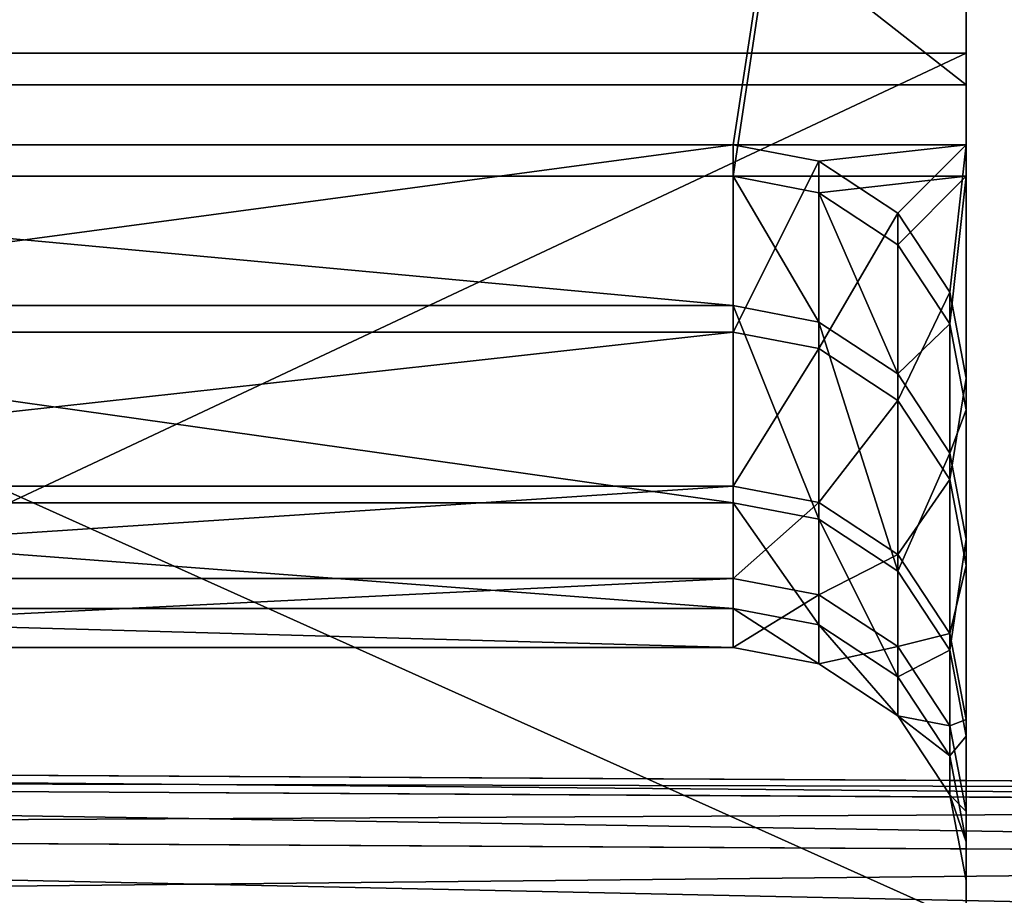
# Model space of a CAD drawing. Extents: x -0.5 to 19.9, y -0.4 to 1.1.
# Tile 43 of 111: x -0.0451 to -0.0285, y -0.3717 to -0.3569. Entities that reach past the tile are written whole.
import ezdxf

# ---------------------------------------------------------------- set-up
doc = ezdxf.new("R2010")
doc.units = 0
doc.layers.get('0').update_dxf_attribs({"color": 13, "linetype": 'CONTINUOUS'})

# ---------------------------------------------------------------- blocks, each defined once
blk = doc.blocks.new('GROUP1_1')
for p, q in [((-0.029162, -0.333401, 1.077668), (-0.029162, -0.357466, 1.077668)), ((-0.029162, -0.358, 1.729877), (-0.029162, -0.333401, 1.729877)), ((-0.029162, -0.333401, 1.12967), (-0.029162, -0.359009, 1.12967)), ((-0.029162, -0.359543, 1.677711), (-0.029162, -0.333401, 1.677711)), ((-0.029162, -0.357466, 1.077668), (-0.060605, -0.357466, 1.077668)), ((-0.029162, -0.357466, 1.077668), (-0.029162, -0.372231, 1.078654)), ((-0.029162, -0.359009, 1.12967), (-0.029162, -0.357466, 1.077668)), ((-0.060605, -0.358, 1.729877), (-0.029162, -0.358, 1.729877)), ((-0.029162, -0.372127, 1.729244), (-0.029162, -0.358, 1.729877)), ((-0.029162, -0.358, 1.729877), (-0.029162, -0.359543, 1.677711)), ((-0.033096, -0.359009, 1.12967), (-0.056671, -0.359009, 1.12967)), ((-0.033096, -0.362173, 1.181036), (-0.033096, -0.359009, 1.12967)), ((-0.029162, -0.359009, 1.12967), (-0.033096, -0.359009, 1.12967)), ((-0.033096, -0.359009, 1.12967), (-0.031648, -0.359286, 1.12967)), ((-0.031648, -0.359286, 1.12967), (-0.029162, -0.359009, 1.12967)), ((-0.029162, -0.359009, 1.12967), (-0.030314, -0.360163, 1.12967)), ((-0.029438, -0.361499, 1.12967), (-0.029162, -0.359009, 1.12967)), ((-0.029162, -0.362949, 1.12967), (-0.029162, -0.359009, 1.12967)), ((-0.031648, -0.359286, 1.12967), (-0.030314, -0.360163, 1.12967)), ((-0.031648, -0.359286, 1.12967), (-0.031648, -0.362449, 1.181036)), ((-0.056671, -0.359543, 1.677711), (-0.033096, -0.359543, 1.677711)), ((-0.033096, -0.359543, 1.677711), (-0.033096, -0.361725, 1.620593)), ((-0.031648, -0.359819, 1.677711), (-0.033096, -0.359543, 1.677711)), ((-0.033096, -0.359543, 1.677711), (-0.029162, -0.359543, 1.677711)), ((-0.029162, -0.359543, 1.677711), (-0.031648, -0.359819, 1.677711)), ((-0.029162, -0.359543, 1.677711), (-0.030314, -0.360697, 1.677711)), ((-0.029438, -0.362032, 1.677711), (-0.029162, -0.359543, 1.677711)), ((-0.029162, -0.359543, 1.677711), (-0.029162, -0.363482, 1.677711)), ((-0.030314, -0.360697, 1.677711), (-0.031648, -0.359819, 1.677711)), ((-0.031648, -0.362001, 1.620593), (-0.031648, -0.359819, 1.677711)), ((-0.030314, -0.360163, 1.12967), (-0.029438, -0.361499, 1.12967)), ((-0.030314, -0.360163, 1.12967), (-0.030314, -0.363325, 1.181036)), ((-0.029438, -0.362032, 1.677711), (-0.030314, -0.360697, 1.677711)), ((-0.030314, -0.362878, 1.620593), (-0.030314, -0.360697, 1.677711)), ((-0.029438, -0.361499, 1.12967), (-0.029438, -0.364659, 1.181036)), ((-0.029162, -0.362949, 1.12967), (-0.029438, -0.361499, 1.12967)), ((-0.033096, -0.361725, 1.620593), (-0.056671, -0.361725, 1.620593)), ((-0.033096, -0.361725, 1.620593), (-0.033096, -0.365051, 1.544393)), ((-0.031648, -0.362001, 1.620593), (-0.033096, -0.361725, 1.620593)), ((-0.030314, -0.362878, 1.620593), (-0.031648, -0.362001, 1.620593)), ((-0.031648, -0.365327, 1.544393), (-0.031648, -0.362001, 1.620593)), ((-0.033096, -0.362173, 1.181036), (-0.056671, -0.362173, 1.181036)), ((-0.033096, -0.36477, 1.239593), (-0.033096, -0.362173, 1.181036)), ((-0.031648, -0.362449, 1.181036), (-0.033096, -0.362173, 1.181036)), ((-0.029438, -0.364213, 1.620593), (-0.029438, -0.362032, 1.677711)), ((-0.029438, -0.362032, 1.677711), (-0.029162, -0.363482, 1.677711)), ((-0.030314, -0.363325, 1.181036), (-0.031648, -0.362449, 1.181036)), ((-0.031648, -0.362449, 1.181036), (-0.031648, -0.365047, 1.239593)), ((-0.029438, -0.364213, 1.620593), (-0.030314, -0.362878, 1.620593)), ((-0.030314, -0.366204, 1.544393), (-0.030314, -0.362878, 1.620593)), ((-0.029162, -0.375317, 1.12967), (-0.029162, -0.362949, 1.12967)), ((-0.029162, -0.362949, 1.12967), (-0.029162, -0.366108, 1.181036)), ((-0.029438, -0.364659, 1.181036), (-0.030314, -0.363325, 1.181036)), ((-0.030314, -0.363325, 1.181036), (-0.030314, -0.365923, 1.239593)), ((-0.029162, -0.365662, 1.620593), (-0.029162, -0.363482, 1.677711)), ((-0.029162, -0.363482, 1.677711), (-0.029162, -0.375213, 1.677711)), ((-0.029162, -0.365662, 1.620593), (-0.029438, -0.364213, 1.620593)), ((-0.029438, -0.367538, 1.544393), (-0.029438, -0.364213, 1.620593)), ((-0.029162, -0.366108, 1.181036), (-0.029438, -0.364659, 1.181036)), ((-0.029438, -0.364659, 1.181036), (-0.029438, -0.367257, 1.239593)), ((-0.033096, -0.36477, 1.239593), (-0.056671, -0.36477, 1.239593)), ((-0.033096, -0.366326, 1.315793), (-0.033096, -0.36477, 1.239593)), ((-0.031648, -0.365047, 1.239593), (-0.033096, -0.36477, 1.239593)), ((-0.033096, -0.365051, 1.544393), (-0.056671, -0.365051, 1.544393)), ((-0.033096, -0.365051, 1.544393), (-0.033096, -0.366834, 1.468193)), ((-0.031648, -0.365327, 1.544393), (-0.033096, -0.365051, 1.544393)), ((-0.030314, -0.365923, 1.239593), (-0.031648, -0.365047, 1.239593)), ((-0.031648, -0.365047, 1.239593), (-0.031648, -0.366602, 1.315793)), ((-0.030314, -0.366204, 1.544393), (-0.031648, -0.365327, 1.544393)), ((-0.031648, -0.36711, 1.468193), (-0.031648, -0.365327, 1.544393)), ((-0.029162, -0.378027, 1.620593), (-0.029162, -0.365662, 1.620593)), ((-0.029162, -0.368987, 1.544393), (-0.029162, -0.365662, 1.620593)), ((-0.029438, -0.367257, 1.239593), (-0.030314, -0.365923, 1.239593)), ((-0.030314, -0.365923, 1.239593), (-0.030314, -0.367478, 1.315793)), ((-0.029162, -0.377955, 1.181036), (-0.029162, -0.366108, 1.181036)), ((-0.029162, -0.366108, 1.181036), (-0.029162, -0.368705, 1.239593)), ((-0.033096, -0.366326, 1.315793), (-0.056671, -0.366326, 1.315793)), ((-0.033096, -0.367492, 1.391993), (-0.033096, -0.366326, 1.315793)), ((-0.031648, -0.366602, 1.315793), (-0.033096, -0.366326, 1.315793)), ((-0.029438, -0.367538, 1.544393), (-0.030314, -0.366204, 1.544393)), ((-0.030314, -0.367986, 1.468193), (-0.030314, -0.366204, 1.544393)), ((-0.030314, -0.367478, 1.315793), (-0.031648, -0.366602, 1.315793)), ((-0.031648, -0.366602, 1.315793), (-0.031648, -0.367768, 1.391993)), ((-0.033096, -0.366834, 1.468193), (-0.056671, -0.366834, 1.468193)), ((-0.033096, -0.366834, 1.468193), (-0.033096, -0.367492, 1.391993)), ((-0.031648, -0.36711, 1.468193), (-0.033096, -0.366834, 1.468193)), ((-0.030314, -0.367986, 1.468193), (-0.031648, -0.36711, 1.468193)), ((-0.031648, -0.367768, 1.391993), (-0.031648, -0.36711, 1.468193)), ((-0.029162, -0.368705, 1.239593), (-0.029438, -0.367257, 1.239593)), ((-0.029438, -0.367257, 1.239593), (-0.029438, -0.368812, 1.315793)), ((-0.033096, -0.367492, 1.391993), (-0.056671, -0.367492, 1.391993)), ((-0.031648, -0.367768, 1.391993), (-0.033096, -0.367492, 1.391993)), ((-0.029438, -0.368812, 1.315793), (-0.030314, -0.367478, 1.315793)), ((-0.030314, -0.367478, 1.315793), (-0.030314, -0.368644, 1.391993)), ((-0.029162, -0.368987, 1.544393), (-0.029438, -0.367538, 1.544393)), ((-0.029438, -0.36932, 1.468193), (-0.029438, -0.367538, 1.544393)), ((-0.030314, -0.368644, 1.391993), (-0.031648, -0.367768, 1.391993)), ((-0.029438, -0.36932, 1.468193), (-0.030314, -0.367986, 1.468193)), ((-0.030314, -0.368644, 1.391993), (-0.030314, -0.367986, 1.468193)), ((-0.029438, -0.369978, 1.391993), (-0.030314, -0.368644, 1.391993)), ((-0.029162, -0.37026, 1.315793), (-0.029438, -0.368812, 1.315793)), ((-0.029438, -0.368812, 1.315793), (-0.029438, -0.369978, 1.391993)), ((-0.029162, -0.380489, 1.239593), (-0.029162, -0.368705, 1.239593)), ((-0.029162, -0.368705, 1.239593), (-0.029162, -0.37026, 1.315793)), ((-0.029162, -0.380813, 1.544393), (-0.029162, -0.368987, 1.544393)), ((-0.029162, -0.370769, 1.468193), (-0.029162, -0.368987, 1.544393)), ((-0.029162, -0.370769, 1.468193), (-0.029438, -0.36932, 1.468193)), ((-0.029438, -0.369978, 1.391993), (-0.029438, -0.36932, 1.468193)), ((-0.000019, -0.3699, 0.91233), (-0.084198, -0.369435, 0.91233)), ((-0.084198, -0.369435, 0.936097), (-0.000019, -0.3699, 0.936097)), ((-0.000019, -0.3699, 0.654635), (-0.084198, -0.369435, 0.654635)), ((-0.084198, -0.369435, 0.630868), (-0.000019, -0.3699, 0.630868)), ((-0.084198, -0.369711, 0.656083), (-0.000019, -0.370176, 0.656083)), ((-0.084198, -0.369711, 0.937545), (-0.000019, -0.370176, 0.937545)), ((-0.084198, -0.369711, 0.62942), (-0.000019, -0.370176, 0.62942)), ((-0.084198, -0.369711, 0.910882), (-0.000019, -0.370176, 0.910882)), ((-0.029162, -0.371426, 1.391993), (-0.029438, -0.369978, 1.391993)), ((-0.029162, -0.38198, 1.315793), (-0.029162, -0.37026, 1.315793)), ((-0.029162, -0.37026, 1.315793), (-0.029162, -0.371426, 1.391993)), ((-0.000019, -0.371052, 0.628086), (-0.084198, -0.370587, 0.628086)), ((-0.000019, -0.371052, 0.909549), (-0.084198, -0.370587, 0.909549)), ((-0.084198, -0.370587, 0.938879), (-0.000019, -0.371052, 0.938879)), ((-0.084198, -0.370587, 0.657417), (-0.000019, -0.371052, 0.657417)), ((-0.029162, -0.382509, 1.468193), (-0.029162, -0.370769, 1.468193)), ((-0.029162, -0.371426, 1.391993), (-0.029162, -0.370769, 1.468193)), ((-0.029162, -0.38308, 1.391993), (-0.029162, -0.371426, 1.391993))]:
    blk.add_line(p, q)
at = {"color": 7}
mesh = blk.add_polyface(dxfattribs=at)
corners = [(-0.029162, -0.333401, 1.077668), (-0.060605, -0.357466, 1.077668), (-0.060605, -0.333401, 1.077668), (-0.029162, -0.357466, 1.077668)]
mesh.append_faces([[corners[k] for k in face] for face in [(0, 1, 2), (1, 0, 3)]], dxfattribs={"vtx0": -1, "color": 7})
mesh = blk.add_polyface(dxfattribs=at)
corners = [(-0.029162, -0.358, 1.729877), (-0.060605, -0.333401, 1.729877), (-0.060605, -0.358, 1.729877), (-0.029162, -0.333401, 1.729877)]
mesh.append_faces([[corners[k] for k in face] for face in [(0, 1, 2), (1, 0, 3)]], dxfattribs={"vtx0": -1, "color": 7})
mesh = blk.add_polyface(dxfattribs=at)
corners = [(-0.056671, -0.359009, 1.12967), (-0.060605, -0.333401, 1.12967), (-0.060605, -0.359009, 1.12967), (-0.029162, -0.333401, 1.12967), (-0.033096, -0.359009, 1.12967), (-0.029162, -0.359009, 1.12967)]
mesh.append_faces([[corners[k] for k in face] for face in [(0, 1, 2), (3, 4, 5)]], dxfattribs={"vtx0": -1, "color": 7})
mesh.append_faces([[corners[k] for k in face] for face in [(1, 0, 3)]], dxfattribs={"vtx0": -1, "vtx1": -1, "color": 7})
mesh.append_faces([[corners[k] for k in face] for face in [(3, 0, 4)]], dxfattribs={"vtx0": -1, "vtx2": -1, "color": 7})
mesh = blk.add_polyface(dxfattribs=at)
corners = [(-0.029162, -0.333401, 1.677711), (-0.060605, -0.359543, 1.677711), (-0.060605, -0.333401, 1.677711), (-0.056671, -0.359543, 1.677711), (-0.033096, -0.359543, 1.677711), (-0.029162, -0.359543, 1.677711)]
mesh.append_faces([[corners[k] for k in face] for face in [(0, 1, 2), (4, 0, 5)]], dxfattribs={"vtx0": -1, "color": 7})
mesh.append_faces([[corners[k] for k in face] for face in [(1, 0, 3), (3, 0, 4)]], dxfattribs={"vtx0": -1, "vtx1": -1, "color": 7})
mesh = blk.add_polyface(dxfattribs=at)
corners = [(-0.029162, -0.357466, 1.077668), (-0.029162, -0.333401, 1.12967), (-0.029162, -0.359009, 1.12967), (-0.029162, -0.333401, 1.077668)]
mesh.append_faces([[corners[k] for k in face] for face in [(0, 1, 2), (1, 0, 3)]], dxfattribs={"vtx0": -1, "color": 7})
mesh = blk.add_polyface(dxfattribs=at)
corners = [(-0.029162, -0.333401, 1.677711), (-0.029162, -0.358, 1.729877), (-0.029162, -0.359543, 1.677711), (-0.029162, -0.333401, 1.729877)]
mesh.append_faces([[corners[k] for k in face] for face in [(0, 1, 2), (1, 0, 3)]], dxfattribs={"vtx0": -1, "color": 7})
mesh = blk.add_polyface(dxfattribs=at)
corners = [(-0.029162, -0.357466, 1.077668), (-0.060605, -0.372231, 1.078654), (-0.060605, -0.357466, 1.077668), (-0.029162, -0.372231, 1.078654)]
mesh.append_faces([[corners[k] for k in face] for face in [(0, 1, 2), (1, 0, 3)]], dxfattribs={"vtx0": -1, "color": 7})
mesh = blk.add_polyface(dxfattribs=at)
corners = [(-0.029162, -0.372231, 1.078654), (-0.029162, -0.362949, 1.12967), (-0.029162, -0.375317, 1.12967), (-0.029162, -0.357466, 1.077668), (-0.029162, -0.359009, 1.12967)]
mesh.append_faces([[corners[k] for k in face] for face in [(0, 1, 2), (1, 3, 4)]], dxfattribs={"vtx0": -1, "color": 7})
mesh.append_faces([[corners[k] for k in face] for face in [(1, 0, 3)]], dxfattribs={"vtx0": -1, "vtx2": -1, "color": 7})
mesh = blk.add_polyface(dxfattribs=at)
corners = [(-0.029162, -0.372127, 1.729244), (-0.060605, -0.358, 1.729877), (-0.060605, -0.372127, 1.729244), (-0.029162, -0.358, 1.729877)]
mesh.append_faces([[corners[k] for k in face] for face in [(0, 1, 2), (1, 0, 3)]], dxfattribs={"vtx0": -1, "color": 7})
mesh = blk.add_polyface(dxfattribs=at)
corners = [(-0.029162, -0.363482, 1.677711), (-0.029162, -0.372127, 1.729244), (-0.029162, -0.375213, 1.677711), (-0.029162, -0.358, 1.729877), (-0.029162, -0.359543, 1.677711)]
mesh.append_faces([[corners[k] for k in face] for face in [(0, 1, 2), (3, 0, 4)]], dxfattribs={"vtx0": -1, "color": 7})
mesh.append_faces([[corners[k] for k in face] for face in [(1, 0, 3)]], dxfattribs={"vtx0": -1, "vtx1": -1, "color": 7})
mesh = blk.add_polyface(dxfattribs=at)
corners = [(-0.056671, -0.362173, 1.181036), (-0.033096, -0.359009, 1.12967), (-0.056671, -0.359009, 1.12967), (-0.033096, -0.362173, 1.181036)]
mesh.append_faces([[corners[k] for k in face] for face in [(0, 1, 2), (1, 0, 3)]], dxfattribs={"vtx0": -1, "color": 7})
mesh = blk.add_polyface(dxfattribs=at)
corners = [(-0.029162, -0.359009, 1.12967), (-0.033096, -0.359009, 1.12967), (-0.031648, -0.359286, 1.12967)]
mesh.append_faces([[corners[k] for k in face] for face in [(0, 1, 2)]], dxfattribs={"color": 7})
mesh = blk.add_polyface(dxfattribs=at)
corners = [(-0.033096, -0.362173, 1.181036), (-0.031648, -0.359286, 1.12967), (-0.033096, -0.359009, 1.12967), (-0.031648, -0.362449, 1.181036)]
mesh.append_faces([[corners[k] for k in face] for face in [(0, 1, 2), (1, 0, 3)]], dxfattribs={"vtx0": -1, "color": 7})
mesh = blk.add_polyface(dxfattribs=at)
corners = [(-0.029162, -0.359009, 1.12967), (-0.031648, -0.359286, 1.12967), (-0.030314, -0.360163, 1.12967)]
mesh.append_faces([[corners[k] for k in face] for face in [(0, 1, 2)]], dxfattribs={"color": 7})
mesh = blk.add_polyface(dxfattribs=at)
corners = [(-0.029162, -0.359009, 1.12967), (-0.030314, -0.360163, 1.12967), (-0.029438, -0.361499, 1.12967)]
mesh.append_faces([[corners[k] for k in face] for face in [(0, 1, 2)]], dxfattribs={"color": 7})
mesh = blk.add_polyface(dxfattribs=at)
corners = [(-0.029162, -0.359009, 1.12967), (-0.029438, -0.361499, 1.12967), (-0.029162, -0.362949, 1.12967)]
mesh.append_faces([[corners[k] for k in face] for face in [(0, 1, 2)]], dxfattribs={"color": 7})
mesh = blk.add_polyface(dxfattribs=at)
corners = [(-0.031648, -0.362449, 1.181036), (-0.030314, -0.360163, 1.12967), (-0.031648, -0.359286, 1.12967), (-0.030314, -0.363325, 1.181036)]
mesh.append_faces([[corners[k] for k in face] for face in [(0, 1, 2), (1, 0, 3)]], dxfattribs={"vtx0": -1, "color": 7})
mesh = blk.add_polyface(dxfattribs=at)
corners = [(-0.056671, -0.359543, 1.677711), (-0.033096, -0.361725, 1.620593), (-0.056671, -0.361725, 1.620593), (-0.033096, -0.359543, 1.677711)]
mesh.append_faces([[corners[k] for k in face] for face in [(0, 1, 2), (1, 0, 3)]], dxfattribs={"vtx0": -1, "color": 7})
mesh = blk.add_polyface(dxfattribs=at)
corners = [(-0.029162, -0.359543, 1.677711), (-0.031648, -0.359819, 1.677711), (-0.033096, -0.359543, 1.677711)]
mesh.append_faces([[corners[k] for k in face] for face in [(0, 1, 2)]], dxfattribs={"color": 7})
mesh = blk.add_polyface(dxfattribs=at)
corners = [(-0.033096, -0.359543, 1.677711), (-0.031648, -0.362001, 1.620593), (-0.033096, -0.361725, 1.620593), (-0.031648, -0.359819, 1.677711)]
mesh.append_faces([[corners[k] for k in face] for face in [(0, 1, 2), (1, 0, 3)]], dxfattribs={"vtx0": -1, "color": 7})
mesh = blk.add_polyface(dxfattribs=at)
corners = [(-0.029162, -0.359543, 1.677711), (-0.030314, -0.360697, 1.677711), (-0.031648, -0.359819, 1.677711)]
mesh.append_faces([[corners[k] for k in face] for face in [(0, 1, 2)]], dxfattribs={"color": 7})
mesh = blk.add_polyface(dxfattribs=at)
corners = [(-0.029162, -0.359543, 1.677711), (-0.029438, -0.362032, 1.677711), (-0.030314, -0.360697, 1.677711)]
mesh.append_faces([[corners[k] for k in face] for face in [(0, 1, 2)]], dxfattribs={"color": 7})
mesh = blk.add_polyface(dxfattribs=at)
corners = [(-0.029162, -0.363482, 1.677711), (-0.029438, -0.362032, 1.677711), (-0.029162, -0.359543, 1.677711)]
mesh.append_faces([[corners[k] for k in face] for face in [(0, 1, 2)]], dxfattribs={"color": 7})
mesh = blk.add_polyface(dxfattribs=at)
corners = [(-0.031648, -0.359819, 1.677711), (-0.030314, -0.362878, 1.620593), (-0.031648, -0.362001, 1.620593), (-0.030314, -0.360697, 1.677711)]
mesh.append_faces([[corners[k] for k in face] for face in [(0, 1, 2), (1, 0, 3)]], dxfattribs={"vtx0": -1, "color": 7})
mesh = blk.add_polyface(dxfattribs=at)
corners = [(-0.029438, -0.361499, 1.12967), (-0.030314, -0.363325, 1.181036), (-0.029438, -0.364659, 1.181036), (-0.030314, -0.360163, 1.12967)]
mesh.append_faces([[corners[k] for k in face] for face in [(0, 1, 2), (1, 0, 3)]], dxfattribs={"vtx0": -1, "color": 7})
mesh = blk.add_polyface(dxfattribs=at)
corners = [(-0.030314, -0.362878, 1.620593), (-0.029438, -0.362032, 1.677711), (-0.029438, -0.364213, 1.620593), (-0.030314, -0.360697, 1.677711)]
mesh.append_faces([[corners[k] for k in face] for face in [(0, 1, 2), (1, 0, 3)]], dxfattribs={"vtx0": -1, "color": 7})
mesh = blk.add_polyface(dxfattribs=at)
corners = [(-0.029162, -0.362949, 1.12967), (-0.029438, -0.364659, 1.181036), (-0.029162, -0.366108, 1.181036), (-0.029438, -0.361499, 1.12967)]
mesh.append_faces([[corners[k] for k in face] for face in [(0, 1, 2), (1, 0, 3)]], dxfattribs={"vtx0": -1, "color": 7})
mesh = blk.add_polyface(dxfattribs=at)
corners = [(-0.056671, -0.361725, 1.620593), (-0.033096, -0.365051, 1.544393), (-0.056671, -0.365051, 1.544393), (-0.033096, -0.361725, 1.620593)]
mesh.append_faces([[corners[k] for k in face] for face in [(0, 1, 2), (1, 0, 3)]], dxfattribs={"vtx0": -1, "color": 7})
mesh = blk.add_polyface(dxfattribs=at)
corners = [(-0.033096, -0.361725, 1.620593), (-0.031648, -0.365327, 1.544393), (-0.033096, -0.365051, 1.544393), (-0.031648, -0.362001, 1.620593)]
mesh.append_faces([[corners[k] for k in face] for face in [(0, 1, 2), (1, 0, 3)]], dxfattribs={"vtx0": -1, "color": 7})
mesh = blk.add_polyface(dxfattribs=at)
corners = [(-0.031648, -0.362001, 1.620593), (-0.030314, -0.366204, 1.544393), (-0.031648, -0.365327, 1.544393), (-0.030314, -0.362878, 1.620593)]
mesh.append_faces([[corners[k] for k in face] for face in [(0, 1, 2), (1, 0, 3)]], dxfattribs={"vtx0": -1, "color": 7})
mesh = blk.add_polyface(dxfattribs=at)
corners = [(-0.056671, -0.36477, 1.239593), (-0.033096, -0.362173, 1.181036), (-0.056671, -0.362173, 1.181036), (-0.033096, -0.36477, 1.239593)]
mesh.append_faces([[corners[k] for k in face] for face in [(0, 1, 2), (1, 0, 3)]], dxfattribs={"vtx0": -1, "color": 7})
mesh = blk.add_polyface(dxfattribs=at)
corners = [(-0.033096, -0.36477, 1.239593), (-0.031648, -0.362449, 1.181036), (-0.033096, -0.362173, 1.181036), (-0.031648, -0.365047, 1.239593)]
mesh.append_faces([[corners[k] for k in face] for face in [(0, 1, 2), (1, 0, 3)]], dxfattribs={"vtx0": -1, "color": 7})
mesh = blk.add_polyface(dxfattribs=at)
corners = [(-0.029438, -0.364213, 1.620593), (-0.029162, -0.363482, 1.677711), (-0.029162, -0.365662, 1.620593), (-0.029438, -0.362032, 1.677711)]
mesh.append_faces([[corners[k] for k in face] for face in [(0, 1, 2), (1, 0, 3)]], dxfattribs={"vtx0": -1, "color": 7})
mesh = blk.add_polyface(dxfattribs=at)
corners = [(-0.031648, -0.365047, 1.239593), (-0.030314, -0.363325, 1.181036), (-0.031648, -0.362449, 1.181036), (-0.030314, -0.365923, 1.239593)]
mesh.append_faces([[corners[k] for k in face] for face in [(0, 1, 2), (1, 0, 3)]], dxfattribs={"vtx0": -1, "color": 7})
mesh = blk.add_polyface(dxfattribs=at)
corners = [(-0.030314, -0.366204, 1.544393), (-0.029438, -0.364213, 1.620593), (-0.029438, -0.367538, 1.544393), (-0.030314, -0.362878, 1.620593)]
mesh.append_faces([[corners[k] for k in face] for face in [(0, 1, 2), (1, 0, 3)]], dxfattribs={"vtx0": -1, "color": 7})
mesh = blk.add_polyface(dxfattribs=at)
corners = [(-0.029162, -0.375317, 1.12967), (-0.029162, -0.366108, 1.181036), (-0.029162, -0.377955, 1.181036), (-0.029162, -0.362949, 1.12967)]
mesh.append_faces([[corners[k] for k in face] for face in [(0, 1, 2), (1, 0, 3)]], dxfattribs={"vtx0": -1, "color": 7})
mesh = blk.add_polyface(dxfattribs=at)
corners = [(-0.029438, -0.364659, 1.181036), (-0.030314, -0.365923, 1.239593), (-0.029438, -0.367257, 1.239593), (-0.030314, -0.363325, 1.181036)]
mesh.append_faces([[corners[k] for k in face] for face in [(0, 1, 2), (1, 0, 3)]], dxfattribs={"vtx0": -1, "color": 7})
mesh = blk.add_polyface(dxfattribs=at)
corners = [(-0.029162, -0.365662, 1.620593), (-0.029162, -0.375213, 1.677711), (-0.029162, -0.378027, 1.620593), (-0.029162, -0.363482, 1.677711)]
mesh.append_faces([[corners[k] for k in face] for face in [(0, 1, 2), (1, 0, 3)]], dxfattribs={"vtx0": -1, "color": 7})
mesh = blk.add_polyface(dxfattribs=at)
corners = [(-0.029438, -0.367538, 1.544393), (-0.029162, -0.365662, 1.620593), (-0.029162, -0.368987, 1.544393), (-0.029438, -0.364213, 1.620593)]
mesh.append_faces([[corners[k] for k in face] for face in [(0, 1, 2), (1, 0, 3)]], dxfattribs={"vtx0": -1, "color": 7})
mesh = blk.add_polyface(dxfattribs=at)
corners = [(-0.029162, -0.366108, 1.181036), (-0.029438, -0.367257, 1.239593), (-0.029162, -0.368705, 1.239593), (-0.029438, -0.364659, 1.181036)]
mesh.append_faces([[corners[k] for k in face] for face in [(0, 1, 2), (1, 0, 3)]], dxfattribs={"vtx0": -1, "color": 7})
mesh = blk.add_polyface(dxfattribs=at)
corners = [(-0.056671, -0.366326, 1.315793), (-0.033096, -0.36477, 1.239593), (-0.056671, -0.36477, 1.239593), (-0.033096, -0.366326, 1.315793)]
mesh.append_faces([[corners[k] for k in face] for face in [(0, 1, 2), (1, 0, 3)]], dxfattribs={"vtx0": -1, "color": 7})
mesh = blk.add_polyface(dxfattribs=at)
corners = [(-0.033096, -0.366326, 1.315793), (-0.031648, -0.365047, 1.239593), (-0.033096, -0.36477, 1.239593), (-0.031648, -0.366602, 1.315793)]
mesh.append_faces([[corners[k] for k in face] for face in [(0, 1, 2), (1, 0, 3)]], dxfattribs={"vtx0": -1, "color": 7})
mesh = blk.add_polyface(dxfattribs=at)
corners = [(-0.056671, -0.365051, 1.544393), (-0.033096, -0.366834, 1.468193), (-0.056671, -0.366834, 1.468193), (-0.033096, -0.365051, 1.544393)]
mesh.append_faces([[corners[k] for k in face] for face in [(0, 1, 2), (1, 0, 3)]], dxfattribs={"vtx0": -1, "color": 7})
mesh = blk.add_polyface(dxfattribs=at)
corners = [(-0.033096, -0.365051, 1.544393), (-0.031648, -0.36711, 1.468193), (-0.033096, -0.366834, 1.468193), (-0.031648, -0.365327, 1.544393)]
mesh.append_faces([[corners[k] for k in face] for face in [(0, 1, 2), (1, 0, 3)]], dxfattribs={"vtx0": -1, "color": 7})
mesh = blk.add_polyface(dxfattribs=at)
corners = [(-0.031648, -0.366602, 1.315793), (-0.030314, -0.365923, 1.239593), (-0.031648, -0.365047, 1.239593), (-0.030314, -0.367478, 1.315793)]
mesh.append_faces([[corners[k] for k in face] for face in [(0, 1, 2), (1, 0, 3)]], dxfattribs={"vtx0": -1, "color": 7})
mesh = blk.add_polyface(dxfattribs=at)
corners = [(-0.031648, -0.365327, 1.544393), (-0.030314, -0.367986, 1.468193), (-0.031648, -0.36711, 1.468193), (-0.030314, -0.366204, 1.544393)]
mesh.append_faces([[corners[k] for k in face] for face in [(0, 1, 2), (1, 0, 3)]], dxfattribs={"vtx0": -1, "color": 7})
mesh = blk.add_polyface(dxfattribs=at)
corners = [(-0.029162, -0.368987, 1.544393), (-0.029162, -0.378027, 1.620593), (-0.029162, -0.380813, 1.544393), (-0.029162, -0.365662, 1.620593)]
mesh.append_faces([[corners[k] for k in face] for face in [(0, 1, 2), (1, 0, 3)]], dxfattribs={"vtx0": -1, "color": 7})
mesh = blk.add_polyface(dxfattribs=at)
corners = [(-0.029438, -0.367257, 1.239593), (-0.030314, -0.367478, 1.315793), (-0.029438, -0.368812, 1.315793), (-0.030314, -0.365923, 1.239593)]
mesh.append_faces([[corners[k] for k in face] for face in [(0, 1, 2), (1, 0, 3)]], dxfattribs={"vtx0": -1, "color": 7})
mesh = blk.add_polyface(dxfattribs=at)
corners = [(-0.029162, -0.377955, 1.181036), (-0.029162, -0.368705, 1.239593), (-0.029162, -0.380489, 1.239593), (-0.029162, -0.366108, 1.181036)]
mesh.append_faces([[corners[k] for k in face] for face in [(0, 1, 2), (1, 0, 3)]], dxfattribs={"vtx0": -1, "color": 7})
mesh = blk.add_polyface(dxfattribs=at)
corners = [(-0.056671, -0.367492, 1.391993), (-0.033096, -0.366326, 1.315793), (-0.056671, -0.366326, 1.315793), (-0.033096, -0.367492, 1.391993)]
mesh.append_faces([[corners[k] for k in face] for face in [(0, 1, 2), (1, 0, 3)]], dxfattribs={"vtx0": -1, "color": 7})
mesh = blk.add_polyface(dxfattribs=at)
corners = [(-0.033096, -0.367492, 1.391993), (-0.031648, -0.366602, 1.315793), (-0.033096, -0.366326, 1.315793), (-0.031648, -0.367768, 1.391993)]
mesh.append_faces([[corners[k] for k in face] for face in [(0, 1, 2), (1, 0, 3)]], dxfattribs={"vtx0": -1, "color": 7})
mesh = blk.add_polyface(dxfattribs=at)
corners = [(-0.030314, -0.367986, 1.468193), (-0.029438, -0.367538, 1.544393), (-0.029438, -0.36932, 1.468193), (-0.030314, -0.366204, 1.544393)]
mesh.append_faces([[corners[k] for k in face] for face in [(0, 1, 2), (1, 0, 3)]], dxfattribs={"vtx0": -1, "color": 7})
mesh = blk.add_polyface(dxfattribs=at)
corners = [(-0.031648, -0.367768, 1.391993), (-0.030314, -0.367478, 1.315793), (-0.031648, -0.366602, 1.315793), (-0.030314, -0.368644, 1.391993)]
mesh.append_faces([[corners[k] for k in face] for face in [(0, 1, 2), (1, 0, 3)]], dxfattribs={"vtx0": -1, "color": 7})
mesh = blk.add_polyface(dxfattribs=at)
corners = [(-0.056671, -0.366834, 1.468193), (-0.033096, -0.367492, 1.391993), (-0.056671, -0.367492, 1.391993), (-0.033096, -0.366834, 1.468193)]
mesh.append_faces([[corners[k] for k in face] for face in [(0, 1, 2), (1, 0, 3)]], dxfattribs={"vtx0": -1, "color": 7})
mesh = blk.add_polyface(dxfattribs=at)
corners = [(-0.033096, -0.366834, 1.468193), (-0.031648, -0.367768, 1.391993), (-0.033096, -0.367492, 1.391993), (-0.031648, -0.36711, 1.468193)]
mesh.append_faces([[corners[k] for k in face] for face in [(0, 1, 2), (1, 0, 3)]], dxfattribs={"vtx0": -1, "color": 7})
mesh = blk.add_polyface(dxfattribs=at)
corners = [(-0.031648, -0.36711, 1.468193), (-0.030314, -0.368644, 1.391993), (-0.031648, -0.367768, 1.391993), (-0.030314, -0.367986, 1.468193)]
mesh.append_faces([[corners[k] for k in face] for face in [(0, 1, 2), (1, 0, 3)]], dxfattribs={"vtx0": -1, "color": 7})
mesh = blk.add_polyface(dxfattribs=at)
corners = [(-0.029162, -0.368705, 1.239593), (-0.029438, -0.368812, 1.315793), (-0.029162, -0.37026, 1.315793), (-0.029438, -0.367257, 1.239593)]
mesh.append_faces([[corners[k] for k in face] for face in [(0, 1, 2), (1, 0, 3)]], dxfattribs={"vtx0": -1, "color": 7})
mesh = blk.add_polyface(dxfattribs=at)
corners = [(-0.029438, -0.368812, 1.315793), (-0.030314, -0.368644, 1.391993), (-0.029438, -0.369978, 1.391993), (-0.030314, -0.367478, 1.315793)]
mesh.append_faces([[corners[k] for k in face] for face in [(0, 1, 2), (1, 0, 3)]], dxfattribs={"vtx0": -1, "color": 7})
mesh = blk.add_polyface(dxfattribs=at)
corners = [(-0.029438, -0.36932, 1.468193), (-0.029162, -0.368987, 1.544393), (-0.029162, -0.370769, 1.468193), (-0.029438, -0.367538, 1.544393)]
mesh.append_faces([[corners[k] for k in face] for face in [(0, 1, 2), (1, 0, 3)]], dxfattribs={"vtx0": -1, "color": 7})
mesh = blk.add_polyface(dxfattribs=at)
corners = [(-0.030314, -0.368644, 1.391993), (-0.029438, -0.36932, 1.468193), (-0.029438, -0.369978, 1.391993), (-0.030314, -0.367986, 1.468193)]
mesh.append_faces([[corners[k] for k in face] for face in [(0, 1, 2), (1, 0, 3)]], dxfattribs={"vtx0": -1, "color": 7})
mesh = blk.add_polyface(dxfattribs=at)
corners = [(-0.029162, -0.37026, 1.315793), (-0.029438, -0.369978, 1.391993), (-0.029162, -0.371426, 1.391993), (-0.029438, -0.368812, 1.315793)]
mesh.append_faces([[corners[k] for k in face] for face in [(0, 1, 2), (1, 0, 3)]], dxfattribs={"vtx0": -1, "color": 7})
mesh = blk.add_polyface(dxfattribs=at)
corners = [(-0.029162, -0.380489, 1.239593), (-0.029162, -0.37026, 1.315793), (-0.029162, -0.38198, 1.315793), (-0.029162, -0.368705, 1.239593)]
mesh.append_faces([[corners[k] for k in face] for face in [(0, 1, 2), (1, 0, 3)]], dxfattribs={"vtx0": -1, "color": 7})
mesh = blk.add_polyface(dxfattribs=at)
corners = [(-0.029162, -0.370769, 1.468193), (-0.029162, -0.380813, 1.544393), (-0.029162, -0.382509, 1.468193), (-0.029162, -0.368987, 1.544393)]
mesh.append_faces([[corners[k] for k in face] for face in [(0, 1, 2), (1, 0, 3)]], dxfattribs={"vtx0": -1, "color": 7})
mesh = blk.add_polyface(dxfattribs=at)
corners = [(-0.029438, -0.369978, 1.391993), (-0.029162, -0.370769, 1.468193), (-0.029162, -0.371426, 1.391993), (-0.029438, -0.36932, 1.468193)]
mesh.append_faces([[corners[k] for k in face] for face in [(0, 1, 2), (1, 0, 3)]], dxfattribs={"vtx0": -1, "color": 7})
mesh = blk.add_polyface(dxfattribs=at)
corners = [(-0.084198, -0.369435, 0.936097), (-0.000019, -0.3699, 0.91233), (-0.084198, -0.369435, 0.91233), (-0.000019, -0.3699, 0.936097)]
mesh.append_faces([[corners[k] for k in face] for face in [(0, 1, 2), (1, 0, 3)]], dxfattribs={"vtx0": -1, "color": 7})
mesh = blk.add_polyface(dxfattribs=at)
corners = [(-0.084198, -0.369711, 0.656083), (-0.000019, -0.3699, 0.654635), (-0.084198, -0.369435, 0.654635), (-0.000019, -0.370176, 0.656083)]
mesh.append_faces([[corners[k] for k in face] for face in [(0, 1, 2), (1, 0, 3)]], dxfattribs={"vtx0": -1, "color": 7})
mesh = blk.add_polyface(dxfattribs=at)
corners = [(-0.084198, -0.369711, 0.937545), (-0.000019, -0.3699, 0.936097), (-0.084198, -0.369435, 0.936097), (-0.000019, -0.370176, 0.937545)]
mesh.append_faces([[corners[k] for k in face] for face in [(0, 1, 2), (1, 0, 3)]], dxfattribs={"vtx0": -1, "color": 7})
mesh = blk.add_polyface(dxfattribs=at)
corners = [(-0.084198, -0.369435, 0.630868), (-0.000019, -0.370176, 0.62942), (-0.084198, -0.369711, 0.62942), (-0.000019, -0.3699, 0.630868)]
mesh.append_faces([[corners[k] for k in face] for face in [(0, 1, 2), (1, 0, 3)]], dxfattribs={"vtx0": -1, "color": 7})
mesh = blk.add_polyface(dxfattribs=at)
corners = [(-0.084198, -0.369435, 0.91233), (-0.000019, -0.370176, 0.910882), (-0.084198, -0.369711, 0.910882), (-0.000019, -0.3699, 0.91233)]
mesh.append_faces([[corners[k] for k in face] for face in [(0, 1, 2), (1, 0, 3)]], dxfattribs={"vtx0": -1, "color": 7})
mesh = blk.add_polyface(dxfattribs=at)
corners = [(-0.084198, -0.369435, 0.654635), (-0.000019, -0.3699, 0.630868), (-0.084198, -0.369435, 0.630868), (-0.000019, -0.3699, 0.654635)]
mesh.append_faces([[corners[k] for k in face] for face in [(0, 1, 2), (1, 0, 3)]], dxfattribs={"vtx0": -1, "color": 7})
mesh = blk.add_polyface(dxfattribs=at)
corners = [(-0.084198, -0.369711, 0.62942), (-0.000019, -0.371052, 0.628086), (-0.084198, -0.370587, 0.628086), (-0.000019, -0.370176, 0.62942)]
mesh.append_faces([[corners[k] for k in face] for face in [(0, 1, 2), (1, 0, 3)]], dxfattribs={"vtx0": -1, "color": 7})
mesh = blk.add_polyface(dxfattribs=at)
corners = [(-0.084198, -0.369711, 0.910882), (-0.000019, -0.371052, 0.909549), (-0.084198, -0.370587, 0.909549), (-0.000019, -0.370176, 0.910882)]
mesh.append_faces([[corners[k] for k in face] for face in [(0, 1, 2), (1, 0, 3)]], dxfattribs={"vtx0": -1, "color": 7})
mesh = blk.add_polyface(dxfattribs=at)
corners = [(-0.084198, -0.370587, 0.938879), (-0.000019, -0.370176, 0.937545), (-0.084198, -0.369711, 0.937545), (-0.000019, -0.371052, 0.938879)]
mesh.append_faces([[corners[k] for k in face] for face in [(0, 1, 2), (1, 0, 3)]], dxfattribs={"vtx0": -1, "color": 7})
mesh = blk.add_polyface(dxfattribs=at)
corners = [(-0.084198, -0.370587, 0.657417), (-0.000019, -0.370176, 0.656083), (-0.084198, -0.369711, 0.656083), (-0.000019, -0.371052, 0.657417)]
mesh.append_faces([[corners[k] for k in face] for face in [(0, 1, 2), (1, 0, 3)]], dxfattribs={"vtx0": -1, "color": 7})
mesh = blk.add_polyface(dxfattribs=at)
corners = [(-0.029162, -0.38198, 1.315793), (-0.029162, -0.371426, 1.391993), (-0.029162, -0.38308, 1.391993), (-0.029162, -0.37026, 1.315793)]
mesh.append_faces([[corners[k] for k in face] for face in [(0, 1, 2), (1, 0, 3)]], dxfattribs={"vtx0": -1, "color": 7})
mesh = blk.add_polyface(dxfattribs=at)
corners = [(-0.000019, -0.371052, 0.628086), (-0.084198, -0.371921, 0.62721), (-0.084198, -0.370587, 0.628086), (-0.000019, -0.372386, 0.62721)]
mesh.append_faces([[corners[k] for k in face] for face in [(0, 1, 2), (1, 0, 3)]], dxfattribs={"vtx0": -1, "color": 7})
mesh = blk.add_polyface(dxfattribs=at)
corners = [(-0.000019, -0.371052, 0.909549), (-0.084198, -0.371921, 0.908673), (-0.084198, -0.370587, 0.909549), (-0.000019, -0.372386, 0.908673)]
mesh.append_faces([[corners[k] for k in face] for face in [(0, 1, 2), (1, 0, 3)]], dxfattribs={"vtx0": -1, "color": 7})
mesh = blk.add_polyface(dxfattribs=at)
corners = [(-0.000019, -0.372386, 0.939755), (-0.084198, -0.370587, 0.938879), (-0.084198, -0.371921, 0.939755), (-0.000019, -0.371052, 0.938879)]
mesh.append_faces([[corners[k] for k in face] for face in [(0, 1, 2), (1, 0, 3)]], dxfattribs={"vtx0": -1, "color": 7})
mesh = blk.add_polyface(dxfattribs=at)
corners = [(-0.000019, -0.372386, 0.658293), (-0.084198, -0.370587, 0.657417), (-0.084198, -0.371921, 0.658293), (-0.000019, -0.371052, 0.657417)]
mesh.append_faces([[corners[k] for k in face] for face in [(0, 1, 2), (1, 0, 3)]], dxfattribs={"vtx0": -1, "color": 7})
mesh = blk.add_polyface(dxfattribs=at)
corners = [(-0.029162, -0.371426, 1.391993), (-0.029162, -0.382509, 1.468193), (-0.029162, -0.38308, 1.391993), (-0.029162, -0.370769, 1.468193)]
mesh.append_faces([[corners[k] for k in face] for face in [(0, 1, 2), (1, 0, 3)]], dxfattribs={"vtx0": -1, "color": 7})
blk = doc.blocks.new('GROUP0_1')
at = {"color": 7}
blk.add_blockref('GROUP1_1', (0, 0), dxfattribs=at)

msp = doc.modelspace()

# ---------------------------------------------------------------- block references
at = {"color": 7}
msp.add_blockref('GROUP0_1', (0, 0), dxfattribs=at)

doc.saveas('drawing.dxf')
